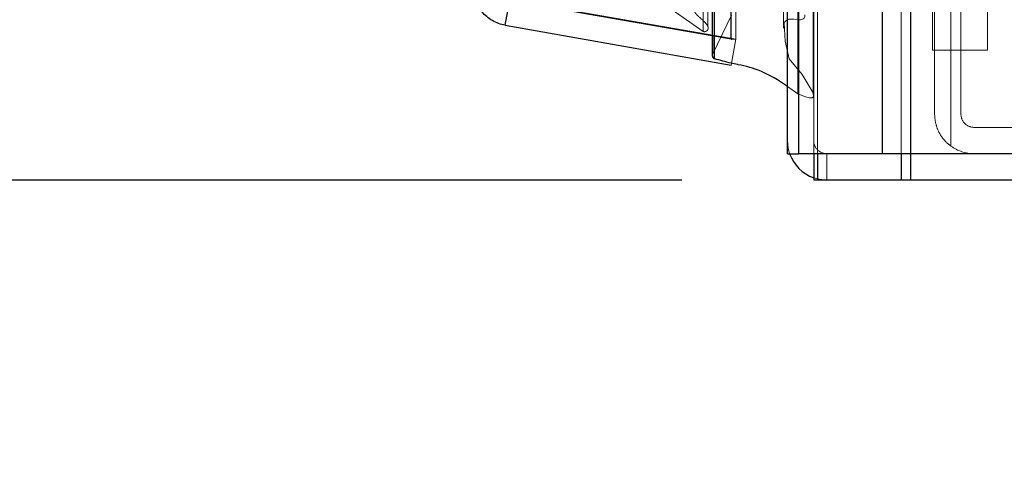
# Model space of a CAD drawing. Header units: inches. Extents: x 0.2 to 10.7, y 0.2 to 7.9.
# Tile 76 of 105: x 6.083 to 6.308, y 2.84 to 2.941. Entities that reach past the tile are written whole.
import ezdxf

# ---------------------------------------------------------------- set-up
doc = ezdxf.new("R2010")
doc.units = ezdxf.units.IN
doc.header["$MEASUREMENT"] = 0
doc.linetypes.add('HIDDEN', pattern=[0.07500000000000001, 0.05, -0.025])
doc.layers.add('DIMENSIONS', color=140, linetype='Continuous')
doc.styles.add('SLDTEXTSTYLE0', font='TXT', dxfattribs={"width": 0.7})
doc.dimstyles.new('SLDDIMSTYLE1', dxfattribs={"dimtxt": 0.0849609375, "dimasz": 0.13, "dimexe": 0, "dimexo": 0.0625, "dimgap": 0.021240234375, "dimtad": 0, "dimtih": 1, "dimtoh": 1, "dimlfac": 12, "dimrnd": 1e-09, "dimzin": 12, "dimdsep": 46, "dimtxsty": 'SLDTEXTSTYLE0', "dimsah": 1, "dimcen": 0.09, "dimadec": 0, "dimazin": 3, "dimtfac": 1, "dimtmove": 0, "dimatfit": 0, "dimfxl": 0, "dimfrac": 2, "dimtolj": 1, "dimtzin": 12, "dimarcsym": 0})

# ---------------------------------------------------------------- blocks, each defined once
blk = doc.blocks.new('_D_17')
at = {"layer": 'DIMENSIONS'}
for p, q in [((5.902557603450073, 3.107911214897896), (5.902557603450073, 3.357911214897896)), ((6.238682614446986, 3.107911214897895), (5.777557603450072, 3.107911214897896)), ((6.234052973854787, 2.904161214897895), (5.777557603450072, 2.904161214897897)), ((5.902557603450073, 2.670320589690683), (5.902557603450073, 2.904161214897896)), ((5.375091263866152, 2.670320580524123), (5.346561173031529, 2.670320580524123)), ((5.346561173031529, 2.670320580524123), (5.346561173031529, 2.535289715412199)), ((5.627560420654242, 2.670320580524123), (5.656090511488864, 2.670320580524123)), ((5.656090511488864, 2.670320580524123), (5.656090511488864, 2.535289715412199)), ((5.780733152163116, 2.670320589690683), (5.902557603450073, 2.670320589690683)), ((5.346561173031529, 2.535289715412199), (5.375091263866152, 2.535289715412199)), ((5.656090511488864, 2.535289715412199), (5.627560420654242, 2.535289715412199))]:
    blk.add_line(p, q, dxfattribs=at)
for points in [[(5.902557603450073, 3.107911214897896), (5.922557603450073, 3.237911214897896), (5.882557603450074, 3.237911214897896)], [(5.902557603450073, 2.904161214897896), (5.882557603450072, 2.774161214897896), (5.922557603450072, 2.774161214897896)]]:
    blk.add_solid(points, dxfattribs=at)
at = {"layer": 'DIMENSIONS', "char_height": 0.08333333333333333, "attachment_point": 1, "style": 'SLDTEXTSTYLE0'}
for s, insert in [('2.45', (5.375091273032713, 2.796762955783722)), ('62.1', (5.375091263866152, 2.642712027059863))]:
    blk.add_mtext(s, dxfattribs=dict(at, insert=insert))

msp = doc.modelspace()

# ---------------------------------------------------------------- linework, layer by layer
at = {"color": 7, "linetype": 'Continuous', "lineweight": 25}
for p, q in [((6.279811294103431, 2.910161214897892), (6.279811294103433, 4.854810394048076)), ((6.28617525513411, 4.85599066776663), (6.28617525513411, 2.910161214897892)), ((6.258099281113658, 2.910161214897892), (6.258099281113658, 4.845577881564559)), ((6.260735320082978, 2.910161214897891), (6.260735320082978, 4.845836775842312)), ((6.245296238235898, 2.936265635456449), (6.245296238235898, 4.819873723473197)), ((6.245296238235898, 2.936265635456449), (6.193775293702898, 2.9453501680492)), ((6.193775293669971, 2.939432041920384), (6.194787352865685, 2.945171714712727)), ((6.193775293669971, 2.939432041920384), (6.245296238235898, 2.930347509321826)), ((6.240986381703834, 2.93702557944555), (6.240986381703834, 2.932566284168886)), ((6.241496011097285, 2.931798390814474), (6.241496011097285, 2.936935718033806)), ((6.245296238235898, 2.936265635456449), (6.245365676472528, 2.936265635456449)), ((6.258099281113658, 2.910161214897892), (6.260735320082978, 2.910161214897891)), ((6.279811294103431, 2.910161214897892), (6.260735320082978, 2.910161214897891)), ((6.264099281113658, 2.910161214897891), (6.264099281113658, 2.904161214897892)), ((6.264976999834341, 2.910161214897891), (6.264976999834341, 2.904161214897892)), ((6.28617525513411, 2.910161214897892), (6.279811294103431, 2.910161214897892)), ((6.284052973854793, 2.910161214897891), (6.284052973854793, 2.904161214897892)), ((6.286171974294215, 2.910161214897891), (6.286171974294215, 2.904161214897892)), ((7.085432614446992, 2.910161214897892), (6.28617525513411, 2.910161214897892)), ((6.264976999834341, 2.904161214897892), (6.264099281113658, 2.904161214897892)), ((6.284052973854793, 2.904161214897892), (6.264976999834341, 2.904161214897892)), ((6.286171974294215, 2.904161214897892), (6.284052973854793, 2.904161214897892)), ((7.085432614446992, 2.904161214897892), (6.286171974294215, 2.904161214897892))]:
    msp.add_line(p, q, dxfattribs=at)
at = {"color": 7, "linetype": 'HIDDEN', "lineweight": 18}
for p, q in [((6.279811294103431, 2.910161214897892), (6.279811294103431, 4.854810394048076)), ((6.284053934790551, 2.910161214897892), (6.284053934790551, 4.854810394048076)), ((6.284053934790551, 2.910161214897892), (6.284053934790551, 4.854810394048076)), ((6.28617525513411, 4.85599066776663), (6.28617525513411, 2.910161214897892)), ((6.28617525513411, 2.910161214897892), (6.28617525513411, 4.855990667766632)), ((6.28617525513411, 2.910161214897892), (6.28617525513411, 4.855990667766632)), ((6.260735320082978, 2.910161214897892), (6.260735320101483, 4.845836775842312)), ((6.264099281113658, 2.910161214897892), (6.264099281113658, 4.845577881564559)), ((6.264977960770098, 2.910161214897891), (6.264977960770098, 4.845836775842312)), ((6.264977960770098, 2.910161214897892), (6.264977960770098, 4.845836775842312)), ((6.260481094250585, 2.923795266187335), (6.260481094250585, 4.832344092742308)), ((6.241070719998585, 2.932931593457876), (6.241070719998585, 4.823207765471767)), ((6.24107071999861, 2.932931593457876), (6.24107071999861, 4.823207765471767)), ((6.238932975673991, 2.938000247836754), (6.238932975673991, 4.818139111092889)), ((6.240986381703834, 4.819113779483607), (6.240986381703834, 2.93702557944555)), ((6.241496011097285, 2.936935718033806), (6.24149601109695, 4.819203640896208)), ((6.246338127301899, 2.936265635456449), (6.246338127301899, 4.819873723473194)), ((6.239925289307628, 2.939255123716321), (6.239925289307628, 4.816922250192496)), ((6.257225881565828, 4.817390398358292), (6.257225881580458, 2.938753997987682)), ((6.257225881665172, 4.817388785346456), (6.257225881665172, 2.938762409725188)), ((6.295349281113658, 2.973207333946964), (6.295349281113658, 2.911911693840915)), ((6.295349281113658, 2.911911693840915), (6.295349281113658, 2.973207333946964)), ((6.291682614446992, 2.919161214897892), (6.291682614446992, 2.967161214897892)), ((6.297682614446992, 2.967161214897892), (6.297682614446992, 2.919161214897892)), ((6.238932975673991, 2.938000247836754), (6.224842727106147, 2.947866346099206)), ((6.246338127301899, 2.936265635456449), (6.194817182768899, 2.9453501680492)), ((6.194817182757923, 2.945340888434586), (6.246338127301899, 2.936256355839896)), ((6.291226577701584, 2.933740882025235), (6.291226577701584, 2.944157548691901)), ((6.303726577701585, 2.944157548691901), (6.303726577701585, 2.933740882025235)), ((6.241070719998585, 2.932931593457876), (6.245371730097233, 2.941749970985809)), ((6.239925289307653, 2.939217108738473), (6.239925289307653, 2.939254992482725)), ((6.245296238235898, 2.930347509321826), (6.246338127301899, 2.936256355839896)), ((6.245365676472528, 2.936265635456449), (6.246338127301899, 2.936265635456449)), ((6.291226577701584, 2.933740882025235), (6.303726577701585, 2.933740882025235)), ((6.260481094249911, 2.92379526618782), (6.258099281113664, 2.925492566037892)), ((6.300682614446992, 2.916161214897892), (6.378682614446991, 2.916161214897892)), ((6.264976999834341, 2.910161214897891), (6.264976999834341, 2.904161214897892)), ((6.267099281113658, 2.910161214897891), (6.267099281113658, 2.904161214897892)), ((6.284052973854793, 2.910161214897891), (6.284052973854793, 2.904161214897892)), ((6.286171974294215, 2.910161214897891), (6.286171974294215, 2.904161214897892))]:
    msp.add_line(p, q, dxfattribs=at)
at = {"color": 7, "linetype": 'HIDDEN', "lineweight": 18, "flags": 128}
for points in [[(6.263988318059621, 2.923734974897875), (6.263988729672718, 3.8705156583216), (6.263988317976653, 4.832400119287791)], [(6.262060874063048, 2.941792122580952), (6.262051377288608, 2.941367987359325), (6.261927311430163, 2.941095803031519), (6.261687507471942, 2.940892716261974), (6.261378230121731, 2.940767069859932), (6.261060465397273, 2.940713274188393), (6.260553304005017, 2.940715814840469), (6.2596048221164, 2.940797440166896), (6.25874418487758, 2.940844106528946), (6.258416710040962, 2.940810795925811), (6.258167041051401, 2.940740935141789), (6.257946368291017, 2.94063853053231), (6.25771753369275, 2.940471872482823), (6.25752166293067, 2.9402301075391), (6.257379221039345, 2.939910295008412), (6.257564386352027, 2.935819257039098), (6.258537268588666, 2.931776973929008), (6.261461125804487, 2.928238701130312), (6.263747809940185, 2.924446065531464), (6.26397903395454, 2.923776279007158), (6.264040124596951, 2.923426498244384), (6.263968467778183, 2.923072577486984), (6.263899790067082, 2.922982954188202), (6.263842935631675, 2.922938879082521), (6.263762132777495, 2.92290110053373), (6.263620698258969, 2.922870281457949), (6.263129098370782, 2.922893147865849), (6.262212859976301, 2.923132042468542), (6.260481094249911, 2.92379526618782), (6.260481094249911, 2.92379526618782)], [(6.25861399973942, 2.910161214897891), (6.258272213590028, 2.911405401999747), (6.258099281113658, 2.913161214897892)], [(6.267099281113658, 2.904161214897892), (6.265343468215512, 2.904334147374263), (6.264099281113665, 2.904675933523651)]]:
    msp.add_lwpolyline(points, dxfattribs=at)
at = {"color": 7, "linetype": 'HIDDEN', "lineweight": 18}
for centre, radius, start, end in [((6.241819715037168, 2.932566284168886), 0.0008333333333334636, 154.0000000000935, 180), ((6.300682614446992, 2.919161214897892), 0.003000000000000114, 180, 270.0000000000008), ((6.267099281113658, 2.913161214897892), 0.003000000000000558, 180, 270.0000000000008), ((6.300682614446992, 2.919161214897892), 0.009000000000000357, 233.6587969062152, 270.0000000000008)]:
    msp.add_arc(centre, radius, start, end, dxfattribs=at)
at = {"color": 7, "linetype": 'Continuous', "lineweight": 25}
for centre, radius, start, end in [((6.241819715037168, 2.932566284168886), 0.0008333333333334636, 180, 247.1422396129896), ((6.267099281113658, 2.913161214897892), 0.008999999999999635, 199.4712206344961, 250.5287793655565)]:
    msp.add_arc(centre, radius, start, end, dxfattribs=at)
for points, knots in [([(6.193775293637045, 2.939432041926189), (6.19274400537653, 2.939613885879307), (6.191745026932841, 2.939977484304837), (6.189931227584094, 2.941024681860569), (6.189116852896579, 2.941708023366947), (6.187770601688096, 2.943312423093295), (6.187239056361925, 2.944233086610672), (6.186522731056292, 2.946201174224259), (6.186338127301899, 2.947248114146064), (6.186338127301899, 2.948295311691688)], [0, 0, 0, 0, 0.25, 0.25, 0.5, 0.5, 0.75, 0.75, 1, 1, 1, 1]), ([(6.258099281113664, 2.925492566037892), (6.258028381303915, 2.925543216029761), (6.256197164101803, 2.926851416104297), (6.252740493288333, 2.928886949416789), (6.248616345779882, 2.930172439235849), (6.246256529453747, 2.930541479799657), (6.244467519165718, 2.930984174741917), (6.242752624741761, 2.931454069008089), (6.241496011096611, 2.931798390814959)], [0, 0, 0, 0, 0.0158269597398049, 0.4087824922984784, 0.7013418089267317, 0.7114501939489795, 0.7885609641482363, 1, 1, 1, 1])]:
    msp.add_open_spline(points, degree=3, knots=knots, dxfattribs=at)
at = {"color": 7, "linetype": 'HIDDEN', "lineweight": 18}
for points, knots in [([(6.238901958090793, 2.945547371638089), (6.238791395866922, 2.945561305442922), (6.238573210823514, 2.945588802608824), (6.238248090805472, 2.945599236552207), (6.237940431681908, 2.945585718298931), (6.237659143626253, 2.945545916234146), (6.237411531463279, 2.945480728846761), (6.237075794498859, 2.945335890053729), (6.236696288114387, 2.944943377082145), (6.236520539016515, 2.944260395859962), (6.236525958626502, 2.943543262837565), (6.236722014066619, 2.942897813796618), (6.237019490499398, 2.942361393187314), (6.237423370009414, 2.941845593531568), (6.237910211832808, 2.941389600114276), (6.238388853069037, 2.940981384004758), (6.238737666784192, 2.940669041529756), (6.238956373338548, 2.940460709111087), (6.239274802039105, 2.940143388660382), (6.239668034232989, 2.939697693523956), (6.240023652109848, 2.939127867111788), (6.240070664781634, 2.938678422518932), (6.239968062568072, 2.938428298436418), (6.239845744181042, 2.938272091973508), (6.239711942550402, 2.938157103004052), (6.239552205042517, 2.938064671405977), (6.239385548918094, 2.938001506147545), (6.239222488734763, 2.937970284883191), (6.239068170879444, 2.937967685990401), (6.238976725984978, 2.93798971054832), (6.238932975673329, 2.938000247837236)], [0, 0, 0, 0, 0.02396969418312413, 0.04730213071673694, 0.06933542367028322, 0.08969834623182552, 0.1083290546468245, 0.1254877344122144, 0.1729465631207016, 0.2499754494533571, 0.3258696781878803, 0.391820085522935, 0.4496868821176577, 0.4992002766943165, 0.5665081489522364, 0.620882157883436, 0.6610785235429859, 0.6870429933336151, 0.6990243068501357, 0.7779524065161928, 0.8470242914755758, 0.8845484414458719, 0.9103323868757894, 0.9242266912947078, 0.9396561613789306, 0.9542467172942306, 0.9676181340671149, 0.9795711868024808, 0.990226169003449, 1, 1, 1, 1]), ([(6.295349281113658, 2.911911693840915), (6.294778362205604, 2.912331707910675), (6.294267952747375, 2.912809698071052), (6.293363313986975, 2.913877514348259), (6.29296836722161, 2.914473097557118), (6.2923373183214, 2.915719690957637), (6.292093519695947, 2.916381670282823), (6.291765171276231, 2.917754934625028), (6.291682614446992, 2.91845252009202), (6.291682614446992, 2.919161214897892)], [0, 0, 0, 0, 0.25, 0.25, 0.5, 0.5, 0.75, 0.75, 1, 1, 1, 1])]:
    msp.add_open_spline(points, degree=3, knots=knots, dxfattribs=at)

# ---------------------------------------------------------------- dimensions: what is measured, and where the dimension line sits
at = {"layer": 'DIMENSIONS'}
dim = msp.add_linear_dim(base=(5.902557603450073, 2.904161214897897), p1=(6.288682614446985, 3.107911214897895), p2=(6.284052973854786, 2.904161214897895), angle=90.0000000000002, dimstyle='SLDDIMSTYLE1', dxfattribs=at)
dim.commit()
dim.dimension.update_dxf_attribs({"geometry": '_D_17', "text_midpoint": (5.902557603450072, 2.670320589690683), "dimtype": 160})

doc.saveas('drawing.dxf')
